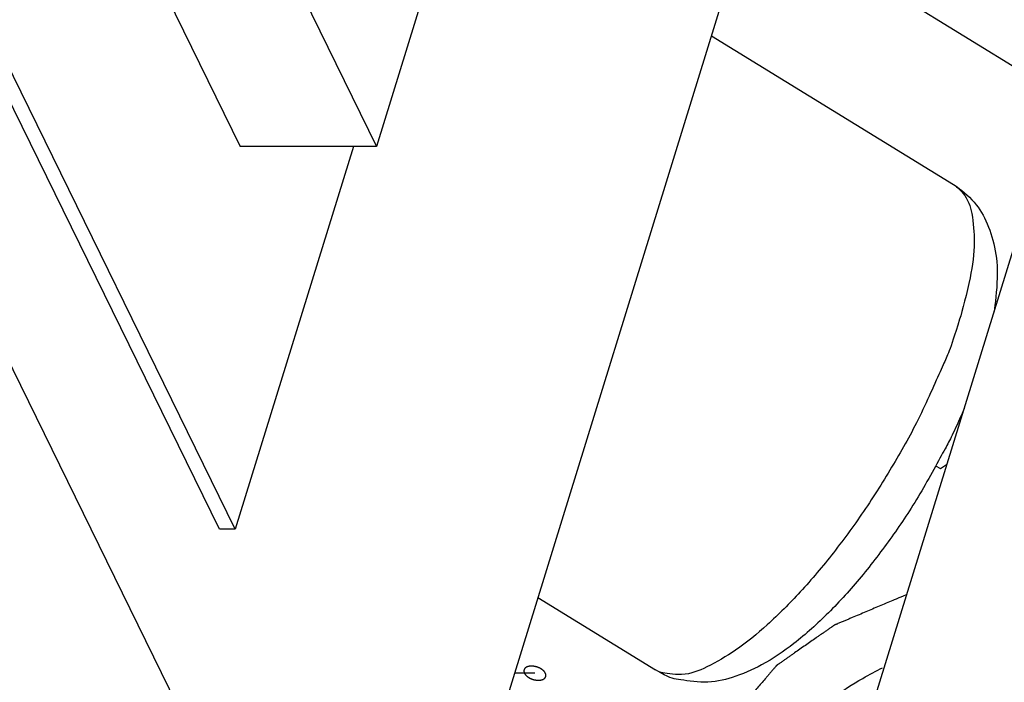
# Model space of a CAD drawing. Header units: millimetres. Extents: x -78 to 141, y 20 to 129.
# Tile 73 of 114: x 81.27 to 94.91, y 68.32 to 77.49. Entities that reach past the tile are written whole.
import ezdxf

# ---------------------------------------------------------------- set-up
doc = ezdxf.new("R2010")
doc.units = ezdxf.units.MM
doc.header["$LTSCALE"] = 16.335
doc.layers.get('0').update_dxf_attribs({"linetype": 'CONTINUOUS'})
doc.layers.add('02___PRT_ALL_AXES', color=7, linetype='CONTINUOUS')
doc.layers.add('7_ALL_FEATURES', color=7, linetype='CONTINUOUS')

msp = doc.modelspace()

# ---------------------------------------------------------------- linework, layer by layer
at = {"color": 7, "linetype": 'Continuous'}
for p, q in [((85.759, 63.315), (71.323, 92.732)), ((79.515, 85.545), (84.327, 75.739)), ((84.04, 70.442), (77.304, 84.17)), ((84.258, 70.442), (77.522, 84.17)), ((92.826, 83.648), (86.622, 63.57)), ((97.521, 82.359), (88.624, 53.569)), ((84.226, 79.793), (86.216, 75.739)), ((87.342, 79.384), (86.216, 75.739)), ((85.895, 75.739), (84.258, 70.442)), ((86.216, 75.739), (84.327, 75.739)), ((84.258, 70.442), (84.04, 70.442)), ((88.411, 68.446), (88.128, 68.446))]:
    msp.add_line(p, q, dxfattribs=at)
for points, knots in [([(94.209, 75.213), (94.241, 75.193), (94.397, 75.059), (94.481, 74.788), (94.51, 74.374), (94.453, 73.915), (94.331, 73.464), (94.295, 73.346)], [0, 0, 0, 0, 0.0562518, 0.1538463, 0.2798518, 0.4376396, 0.6252839, 0.6252839, 0.6252839, 0.6252839]), ([(94.21, 75.214), (94.268, 75.178), (94.498, 74.997), (94.674, 74.713), (94.798, 74.327), (94.832, 73.931), (94.788, 73.549), (94.772, 73.454)], [0, 0, 0, 0, 0.1046196, 0.2158775, 0.3373322, 0.4738108, 0.6215612, 0.6215612, 0.6215612, 0.6215612]), ([(94.295, 73.346), (94.152, 72.885), (94.107, 72.818), (93.757, 72), (93.411, 71.382), (93, 70.722), (92.562, 70.121), (92.109, 69.58), (91.656, 69.127), (91.229, 68.771), (90.819, 68.538), (90.496, 68.397), (90.172, 68.451), (90.135, 68.461), (90.083, 68.494)], [0, 0, 0, 0, 0.212714, 0.443972, 0.686159, 0.931076, 1.170378, 1.396016, 1.600694, 1.778401, 1.925176, 2.040546, 2.130741, 2.157662, 2.157662, 2.157662, 2.157662]), ([(94.357, 72.109), (94.199, 71.742), (94.127, 71.616), (93.741, 70.898), (93.367, 70.34), (92.941, 69.778), (92.493, 69.282), (92.034, 68.868), (91.588, 68.561), (91.161, 68.378), (90.781, 68.295), (90.355, 68.368), (90.272, 68.377), (90.082, 68.493)], [0, 0, 0, 0, 0.195447, 0.421225, 0.64718, 0.868633, 1.082113, 1.284491, 1.454391, 1.59532, 1.719716, 1.83399, 1.942603, 1.942603, 1.942603, 1.942603]), ([(93.556, 69.531), (93.428, 69.477), (93.415, 69.472), (93.273, 69.412), (93.183, 69.374), (93.088, 69.334), (92.995, 69.295), (92.901, 69.255), (92.824, 69.222), (92.761, 69.196), (92.722, 69.179), (92.691, 69.166), (92.668, 69.156), (92.644, 69.146), (92.621, 69.137), (92.601, 69.128), (92.588, 69.123), (92.58, 69.119), (92.574, 69.117), (92.568, 69.114), (92.564, 69.113), (92.561, 69.111), (92.56, 69.111), (92.558, 69.11), (92.557, 69.109), (92.555, 69.108), (92.552, 69.105), (92.548, 69.103), (92.541, 69.098), (92.534, 69.093), (92.524, 69.086), (92.512, 69.078), (92.496, 69.067), (92.477, 69.054), (92.452, 69.036), (92.421, 69.014), (92.384, 68.988), (92.346, 68.962), (92.296, 68.927), (92.233, 68.883), (92.158, 68.831), (92.083, 68.779), (92.021, 68.735), (91.971, 68.7), (91.933, 68.674), (91.896, 68.648), (91.864, 68.626), (91.839, 68.609), (91.821, 68.595), (91.805, 68.585), (91.793, 68.576), (91.783, 68.569), (91.775, 68.564), (91.769, 68.559), (91.765, 68.557), (91.762, 68.555), (91.76, 68.553), (91.759, 68.552), (91.758, 68.552), (91.757, 68.551), (91.757, 68.55), (91.755, 68.548), (91.753, 68.545), (91.749, 68.541), (91.746, 68.537), (91.741, 68.532), (91.733, 68.523), (91.722, 68.509), (91.708, 68.494), (91.695, 68.478), (91.681, 68.462), (91.663, 68.441), (91.641, 68.414), (91.605, 68.372), (91.559, 68.319), (91.505, 68.255), (91.451, 68.192), (91.406, 68.139), (91.37, 68.096), (91.343, 68.065), (91.315, 68.033), (91.288, 68.001), (91.266, 67.975), (91.248, 67.953), (91.234, 67.937), (91.223, 67.924), (91.214, 67.914), (91.207, 67.906), (91.2, 67.898), (91.195, 67.891), (91.19, 67.886), (91.187, 67.882), (91.184, 67.879), (91.182, 67.876), (91.181, 67.875), (91.18, 67.874), (91.179, 67.873), (91.179, 67.871), (91.178, 67.869), (91.176, 67.865), (91.174, 67.86), (91.171, 67.854), (91.168, 67.847), (91.164, 67.837), (91.16, 67.828), (91.155, 67.816), (91.148, 67.801), (91.14, 67.783), (91.13, 67.759), (91.117, 67.728), (91.101, 67.692), (91.085, 67.656), (91.069, 67.619), (91.048, 67.571), (91.022, 67.51), (90.99, 67.437), (90.958, 67.365), (90.932, 67.304), (90.911, 67.255), (90.897, 67.225), (90.887, 67.201), (90.879, 67.183), (90.871, 67.164), (90.863, 67.146), (90.857, 67.131), (90.852, 67.12), (90.849, 67.114), (90.847, 67.11), (90.845, 67.105), (90.844, 67.102), (90.843, 67.1), (90.843, 67.099), (90.842, 67.098), (90.842, 67.097), (90.842, 67.096), (90.842, 67.094), (90.841, 67.09), (90.841, 67.086), (90.84, 67.079), (90.839, 67.071), (90.838, 67.061), (90.837, 67.048), (90.835, 67.031), (90.833, 67.011), (90.831, 66.985), (90.827, 66.952), (90.823, 66.912), (90.819, 66.872), (90.814, 66.819), (90.807, 66.753), (90.799, 66.673), (90.791, 66.593), (90.784, 66.527), (90.778, 66.474), (90.774, 66.434), (90.77, 66.394), (90.767, 66.361), (90.764, 66.334), (90.762, 66.314), (90.76, 66.298), (90.759, 66.284), (90.758, 66.275), (90.757, 66.266), (90.757, 66.26), (90.756, 66.255), (90.756, 66.252), (90.756, 66.25), (90.755, 66.249), (90.755, 66.248), (90.756, 66.247), (90.756, 66.246), (90.756, 66.243), (90.757, 66.239), (90.758, 66.234), (90.759, 66.229), (90.76, 66.221), (90.763, 66.209), (90.766, 66.191), (90.77, 66.17), (90.774, 66.149), (90.778, 66.128), (90.783, 66.1), (90.79, 66.064), (90.8, 66.008), (90.814, 65.937), (90.83, 65.852), (90.846, 65.768), (90.862, 65.682), (90.877, 65.6), (90.9, 65.475), (90.907, 65.443), (90.925, 65.344)], [0, 0, 0, 0, 0.064343, 0.096514, 0.128685, 0.160857, 0.193028, 0.2252, 0.257371, 0.273457, 0.289542, 0.297585, 0.305628, 0.313671, 0.321714, 0.329756, 0.333778, 0.335789, 0.337799, 0.33981, 0.341821, 0.342323, 0.342826, 0.34331, 0.343763, 0.344669, 0.345576, 0.347388, 0.349201, 0.352826, 0.356452, 0.360077, 0.367328, 0.374578, 0.381829, 0.39633, 0.410831, 0.425333, 0.439834, 0.468836, 0.497839, 0.526841, 0.555844, 0.570345, 0.584846, 0.599347, 0.613849, 0.621099, 0.62835, 0.6356, 0.639226, 0.642851, 0.646476, 0.648289, 0.650102, 0.651008, 0.651914, 0.652367, 0.652586, 0.652793, 0.653207, 0.65362, 0.655275, 0.65693, 0.658585, 0.66024, 0.66355, 0.67017, 0.67679, 0.68341, 0.69003, 0.69665, 0.709891, 0.723131, 0.749611, 0.776091, 0.802571, 0.829051, 0.842291, 0.855531, 0.868771, 0.882011, 0.895251, 0.901871, 0.908491, 0.915111, 0.918421, 0.921732, 0.925042, 0.928352, 0.930007, 0.931662, 0.933317, 0.934144, 0.934558, 0.934972, 0.935365, 0.935758, 0.936544, 0.938116, 0.939688, 0.94126, 0.944404, 0.947548, 0.950693, 0.953837, 0.960125, 0.966414, 0.972702, 0.985279, 0.997856, 1.010433, 1.02301, 1.035587, 1.06074, 1.085894, 1.111048, 1.136202, 1.148779, 1.161356, 1.167644, 1.173932, 1.180221, 1.186509, 1.192798, 1.195942, 1.197514, 1.199086, 1.200658, 1.20223, 1.202623, 1.203017, 1.203213, 1.203409, 1.203805, 1.204598, 1.205392, 1.206978, 1.208564, 1.211737, 1.21491, 1.218083, 1.224429, 1.230774, 1.23712, 1.249811, 1.262503, 1.275194, 1.287885, 1.313268, 1.338651, 1.364033, 1.389416, 1.402107, 1.414799, 1.42749, 1.440181, 1.446527, 1.452873, 1.459218, 1.462391, 1.465564, 1.468737, 1.470323, 1.47191, 1.472703, 1.473496, 1.473893, 1.474094, 1.474308, 1.474735, 1.475162, 1.476871, 1.47858, 1.480289, 1.481998, 1.485416, 1.492251, 1.499087, 1.505923, 1.512758, 1.519594, 1.533265, 1.546936, 1.574279, 1.601621, 1.628963, 1.656306, 1.683648, 1.710991, 1.765676, 1.765676, 1.765676, 1.765676]), ([(88.556, 68.446), (88.556, 68.446), (88.553, 68.451), (88.55, 68.455), (88.547, 68.459), (88.546, 68.462), (88.545, 68.463), (88.544, 68.465), (88.543, 68.466), (88.541, 68.467), (88.539, 68.47), (88.535, 68.474), (88.532, 68.478), (88.529, 68.48), (88.528, 68.482), (88.527, 68.483), (88.525, 68.484), (88.524, 68.485), (88.52, 68.488), (88.516, 68.491), (88.511, 68.495), (88.508, 68.497), (88.507, 68.499), (88.505, 68.5), (88.504, 68.501), (88.501, 68.502), (88.498, 68.504), (88.492, 68.507), (88.487, 68.51), (88.483, 68.513), (88.481, 68.514), (88.48, 68.515), (88.478, 68.516), (88.475, 68.517), (88.471, 68.518), (88.466, 68.521), (88.46, 68.523), (88.456, 68.525), (88.453, 68.526), (88.452, 68.527), (88.45, 68.528), (88.447, 68.528), (88.443, 68.53), (88.437, 68.532), (88.431, 68.533), (88.427, 68.535), (88.424, 68.535), (88.422, 68.536), (88.42, 68.536), (88.418, 68.537), (88.414, 68.538), (88.407, 68.539), (88.401, 68.54), (88.397, 68.541), (88.394, 68.541), (88.392, 68.542), (88.39, 68.542), (88.388, 68.542), (88.384, 68.542), (88.378, 68.543), (88.371, 68.543), (88.367, 68.543), (88.365, 68.543), (88.363, 68.544), (88.361, 68.543), (88.359, 68.543), (88.355, 68.543), (88.349, 68.543), (88.343, 68.542), (88.339, 68.542), (88.337, 68.542), (88.335, 68.542), (88.334, 68.541), (88.332, 68.541), (88.328, 68.54), (88.323, 68.539), (88.318, 68.538), (88.315, 68.537), (88.312, 68.536), (88.311, 68.536), (88.31, 68.536), (88.308, 68.535), (88.305, 68.534), (88.301, 68.532), (88.296, 68.53), (88.293, 68.528), (88.292, 68.528), (88.29, 68.527), (88.289, 68.526), (88.288, 68.525), (88.286, 68.524), (88.282, 68.521), (88.279, 68.518), (88.276, 68.517), (88.275, 68.516), (88.274, 68.515), (88.273, 68.514), (88.272, 68.513), (88.271, 68.511), (88.269, 68.507), (88.266, 68.504), (88.265, 68.502), (88.264, 68.501), (88.263, 68.5), (88.263, 68.499), (88.263, 68.498), (88.262, 68.495), (88.261, 68.492), (88.26, 68.488), (88.259, 68.486), (88.259, 68.484), (88.258, 68.483), (88.258, 68.482), (88.258, 68.481), (88.258, 68.478), (88.259, 68.474), (88.259, 68.47), (88.259, 68.468), (88.259, 68.466), (88.259, 68.465), (88.259, 68.464), (88.26, 68.462), (88.261, 68.459), (88.262, 68.455), (88.264, 68.451), (88.265, 68.446), (88.266, 68.446)], [0, 0, 0, 0, 0.0017886, 0.0035772, 0.0053658, 0.0062602, 0.0067073, 0.0071545, 0.0076521, 0.0081497, 0.009145, 0.0111355, 0.0131261, 0.0141213, 0.014619, 0.0151166, 0.0156599, 0.0162033, 0.01729, 0.0194634, 0.0216368, 0.0227235, 0.0232668, 0.0238102, 0.0244, 0.0249898, 0.0261695, 0.0285288, 0.0308881, 0.0320678, 0.0326576, 0.0332474, 0.0338498, 0.0344521, 0.0356567, 0.038066, 0.0404753, 0.04168, 0.0422823, 0.0428846, 0.0434945, 0.0441044, 0.0453242, 0.0477638, 0.0502033, 0.0514231, 0.052033, 0.0526429, 0.0532448, 0.0538467, 0.0550505, 0.057458, 0.0598656, 0.0610694, 0.0616713, 0.0622732, 0.0628621, 0.0634511, 0.0646291, 0.066985, 0.0693409, 0.0705188, 0.0711078, 0.0716968, 0.0722389, 0.0727811, 0.0738655, 0.0760342, 0.0782029, 0.0792872, 0.0798294, 0.0803716, 0.0808678, 0.0813641, 0.0823566, 0.0843416, 0.0863266, 0.0873191, 0.0878153, 0.0883116, 0.0887573, 0.089203, 0.0900945, 0.0918774, 0.0936604, 0.0945518, 0.0949975, 0.0954433, 0.0958479, 0.0962526, 0.0970619, 0.0986805, 0.1002991, 0.1011084, 0.101513, 0.1019177, 0.1022798, 0.1026418, 0.103366, 0.1048144, 0.1062627, 0.1069869, 0.107349, 0.107711, 0.1080602, 0.1084094, 0.1091078, 0.1105046, 0.1119013, 0.1125997, 0.1129489, 0.1132981, 0.1136609, 0.1140237, 0.1147493, 0.1162006, 0.1176518, 0.1183774, 0.1187402, 0.119103, 0.1195089, 0.1199148, 0.1207266, 0.1223502, 0.1239737, 0.1255973, 0.1255973, 0.1255973, 0.1255973]), ([(91.237, 66.346), (91.316, 66.603), (91.568, 67.15), (92.159, 67.842), (92.75, 68.27), (93.139, 68.477), (93.229, 68.522)], [0, 0, 0, 0, 0.2664543, 0.5493692, 0.8604743, 0.9595317, 0.9595317, 0.9595317, 0.9595317]), ([(88.266, 68.446), (88.266, 68.445), (88.269, 68.44), (88.271, 68.436), (88.274, 68.432), (88.276, 68.429), (88.277, 68.428), (88.278, 68.426), (88.279, 68.425), (88.28, 68.424), (88.283, 68.421), (88.286, 68.417), (88.29, 68.413), (88.292, 68.411), (88.294, 68.409), (88.295, 68.408), (88.296, 68.407), (88.298, 68.406), (88.301, 68.403), (88.306, 68.4), (88.31, 68.396), (88.313, 68.394), (88.315, 68.392), (88.316, 68.391), (88.318, 68.39), (88.32, 68.389), (88.324, 68.387), (88.329, 68.384), (88.335, 68.381), (88.338, 68.378), (88.34, 68.377), (88.342, 68.376), (88.344, 68.375), (88.346, 68.374), (88.35, 68.373), (88.356, 68.37), (88.362, 68.368), (88.366, 68.366), (88.368, 68.365), (88.37, 68.364), (88.372, 68.363), (88.374, 68.363), (88.379, 68.361), (88.385, 68.359), (88.391, 68.358), (88.395, 68.356), (88.398, 68.356), (88.399, 68.355), (88.401, 68.355), (88.404, 68.354), (88.408, 68.353), (88.414, 68.352), (88.421, 68.351), (88.425, 68.35), (88.427, 68.35), (88.429, 68.349), (88.431, 68.349), (88.434, 68.349), (88.438, 68.349), (88.444, 68.348), (88.45, 68.348), (88.455, 68.348), (88.457, 68.348), (88.459, 68.347), (88.461, 68.348), (88.463, 68.348), (88.467, 68.348), (88.473, 68.348), (88.478, 68.349), (88.482, 68.349), (88.485, 68.349), (88.486, 68.349), (88.488, 68.35), (88.49, 68.35), (88.493, 68.351), (88.498, 68.352), (88.504, 68.353), (88.507, 68.354), (88.509, 68.355), (88.511, 68.355), (88.512, 68.355), (88.514, 68.356), (88.517, 68.357), (88.521, 68.359), (88.525, 68.361), (88.528, 68.363), (88.53, 68.363), (88.531, 68.364), (88.532, 68.365), (88.534, 68.366), (88.536, 68.367), (88.539, 68.37), (88.543, 68.373), (88.545, 68.374), (88.547, 68.375), (88.548, 68.376), (88.548, 68.377), (88.549, 68.378), (88.551, 68.38), (88.553, 68.384), (88.555, 68.387), (88.557, 68.389), (88.558, 68.39), (88.558, 68.391), (88.559, 68.392), (88.559, 68.393), (88.56, 68.396), (88.561, 68.399), (88.562, 68.403), (88.563, 68.405), (88.563, 68.407), (88.564, 68.408), (88.563, 68.409), (88.563, 68.41), (88.563, 68.413), (88.563, 68.417), (88.563, 68.421), (88.563, 68.423), (88.563, 68.425), (88.563, 68.426), (88.562, 68.427), (88.562, 68.429), (88.561, 68.432), (88.559, 68.436), (88.558, 68.44), (88.556, 68.445), (88.556, 68.446)], [0, 0, 0, 0, 0.0017886, 0.0035772, 0.0053658, 0.0062602, 0.0067073, 0.0071545, 0.0076521, 0.0081497, 0.009145, 0.0111355, 0.0131261, 0.0141213, 0.014619, 0.0151166, 0.0156599, 0.0162033, 0.01729, 0.0194634, 0.0216368, 0.0227235, 0.0232668, 0.0238102, 0.0244, 0.0249898, 0.0261695, 0.0285288, 0.0308881, 0.0320678, 0.0326576, 0.0332474, 0.0338498, 0.0344521, 0.0356567, 0.038066, 0.0404753, 0.04168, 0.0422823, 0.0428846, 0.0434945, 0.0441044, 0.0453242, 0.0477638, 0.0502033, 0.0514231, 0.052033, 0.0526429, 0.0532448, 0.0538467, 0.0550505, 0.057458, 0.0598656, 0.0610694, 0.0616713, 0.0622732, 0.0628621, 0.0634511, 0.0646291, 0.066985, 0.0693409, 0.0705188, 0.0711078, 0.0716968, 0.0722389, 0.0727811, 0.0738655, 0.0760342, 0.0782029, 0.0792872, 0.0798294, 0.0803716, 0.0808678, 0.0813641, 0.0823566, 0.0843416, 0.0863266, 0.0873191, 0.0878153, 0.0883116, 0.0887573, 0.089203, 0.0900945, 0.0918774, 0.0936604, 0.0945518, 0.0949975, 0.0954433, 0.0958479, 0.0962526, 0.0970619, 0.0986805, 0.1002991, 0.1011084, 0.101513, 0.1019177, 0.1022798, 0.1026418, 0.103366, 0.1048144, 0.1062627, 0.1069869, 0.107349, 0.107711, 0.1080602, 0.1084094, 0.1091078, 0.1105046, 0.1119013, 0.1125997, 0.1129489, 0.1132981, 0.1136609, 0.1140237, 0.1147493, 0.1162006, 0.1176518, 0.1183774, 0.1187402, 0.119103, 0.1195089, 0.1199148, 0.1207266, 0.1223502, 0.1239737, 0.1255973, 0.1255973, 0.1255973, 0.1255973])]:
    msp.add_open_spline(points, degree=3, knots=knots, dxfattribs=at)
at = {"layer": '02___PRT_ALL_AXES', "color": 7, "linetype": 'Continuous'}
for p, q in [((90.856, 77.273), (94.21, 75.214)), ((88.452, 69.494), (90.082, 68.493))]:
    msp.add_line(p, q, dxfattribs=at)
at = {"layer": '7_ALL_FEATURES', "color": 7, "linetype": 'Continuous'}
for p, q in [((95.693, 76.444), (91.413, 79.073)), ((93.963, 71.319), (94.03, 71.278)), ((94.03, 71.278), (94.115, 71.337))]:
    msp.add_line(p, q, dxfattribs=at)

doc.saveas('drawing.dxf')
